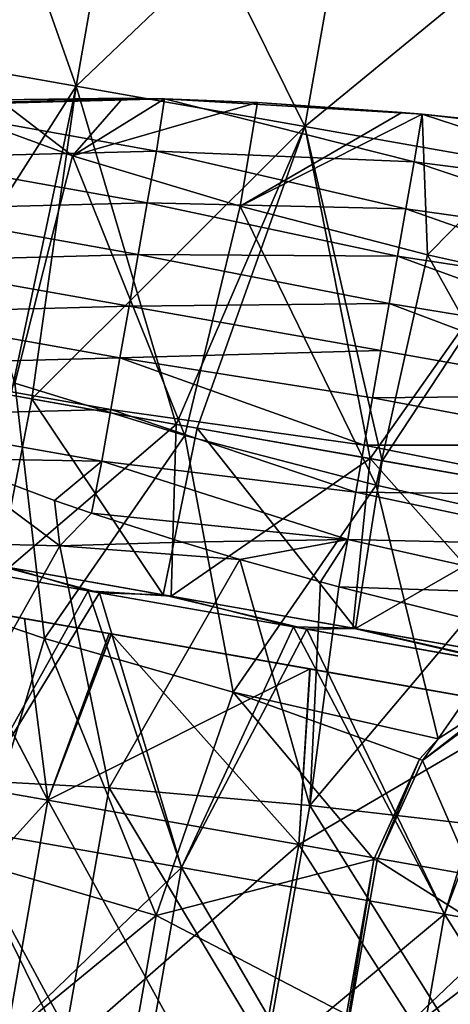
# Model space of a CAD drawing. Extents: x -65 to 803, y -691 to 80.
# Tile 217 of 256: x 654 to 669, y -463 to -429. Entities that reach past the tile are written whole.
import ezdxf

# ---------------------------------------------------------------- set-up
doc = ezdxf.new("R2010")
doc.units = 0
doc.header["$LTSCALE"] = 101.851852
for name, color, linetype in [('1', 7, 'CONTINUOUS'), ('11', 7, 'CONTINUOUS'), ('12', 7, 'CONTINUOUS'), ('13', 7, 'CONTINUOUS'), ('17', 7, 'CONTINUOUS'), ('19', 7, 'CONTINUOUS'), ('2', 7, 'CONTINUOUS'), ('3', 7, 'CONTINUOUS'), ('4', 7, 'CONTINUOUS'), ('48', 7, 'CONTINUOUS'), ('5', 7, 'CONTINUOUS'), ('53', 7, 'CONTINUOUS'), ('54', 7, 'CONTINUOUS'), ('6', 7, 'CONTINUOUS'), ('7', 7, 'CONTINUOUS'), ('8', 7, 'CONTINUOUS')]:
    doc.layers.add(name, color=color, linetype=linetype)

msp = doc.modelspace()

# ---------------------------------------------------------------- linework, layer by layer
at = {"layer": '1', "linetype": 'CONTINUOUS'}
for points in [[(650.173, -447.55, 23.917), (656.13, -448.601, 30.007), (653.388, -447.793, 27.519), (650.173, -447.55, 23.917)], [(653.388, -447.793, 27.519), (656.13, -448.601, 30.007), (659.023, -448.787, 32.142), (653.388, -447.793, 27.519)], [(656.13, -448.601, 30.007), (663.268, -449.859, 34.606), (659.023, -448.787, 32.142), (656.13, -448.601, 30.007)], [(659.023, -448.787, 32.142), (663.268, -449.859, 34.606), (665.338, -449.9, 35.558), (659.023, -448.787, 32.142)], [(663.268, -449.859, 34.606), (671.233, -451.264, 37.484), (665.338, -449.9, 35.558), (663.268, -449.859, 34.606)], [(665.338, -449.9, 35.558), (671.233, -451.264, 37.484), (672.261, -451.121, 37.728), (665.338, -449.9, 35.558)]]:
    msp.add_3dface(points, dxfattribs=at)
at = {"layer": '11', "linetype": 'CONTINUOUS'}
for points in [[(647.944, -454.683, 20.004), (651.175, -449.085, 23.083), (654.736, -455.88, 27.963), (647.944, -454.683, 20.004)], [(651.175, -449.085, 23.083), (656.864, -450.088, 28.871), (654.736, -455.88, 27.963), (651.175, -449.085, 23.083)], [(656.864, -450.088, 28.871), (656.944, -450.102, 28.936), (654.736, -455.88, 27.963), (656.864, -450.088, 28.871)], [(656.944, -450.102, 28.936), (663.848, -451.319, 33.339), (654.736, -455.88, 27.963), (656.944, -450.102, 28.936)], [(654.736, -455.88, 27.963), (663.848, -451.319, 33.339), (663.461, -457.419, 33.656), (654.736, -455.88, 27.963)], [(663.848, -451.319, 33.339), (671.543, -452.676, 36.072), (663.461, -457.419, 33.656), (663.848, -451.319, 33.339)], [(663.461, -457.419, 33.656), (671.543, -452.676, 36.072), (673.412, -459.173, 36.623), (663.461, -457.419, 33.656)], [(647.944, -454.683, 20.004), (654.736, -455.88, 27.963), (646.038, -465.495, 20.004), (647.944, -454.683, 20.004)], [(646.038, -465.495, 20.004), (654.736, -455.88, 27.963), (652.829, -466.693, 27.963), (646.038, -465.495, 20.004)], [(654.736, -455.88, 27.963), (663.461, -457.419, 33.656), (652.829, -466.693, 27.963), (654.736, -455.88, 27.963)], [(652.829, -466.693, 27.963), (663.461, -457.419, 33.656), (661.554, -468.231, 33.656), (652.829, -466.693, 27.963)], [(663.461, -457.419, 33.656), (673.412, -459.173, 36.623), (661.554, -468.231, 33.656), (663.461, -457.419, 33.656)], [(661.554, -468.231, 33.656), (673.412, -459.173, 36.623), (671.505, -469.986, 36.623), (661.554, -468.231, 33.656)]]:
    msp.add_3dface(points, dxfattribs=at)
at = {"layer": '12', "linetype": 'CONTINUOUS'}
for points in [[(647.944, -454.683, -20.004), (654.736, -455.88, -27.963), (651.171, -449.084, -23.077), (647.944, -454.683, -20.004)], [(651.171, -449.084, -23.077), (654.736, -455.88, -27.963), (653.92, -449.569, -26.196), (651.171, -449.084, -23.077)], [(653.92, -449.569, -26.196), (654.736, -455.88, -27.963), (656.933, -450.1, -28.927), (653.92, -449.569, -26.196)], [(654.736, -455.88, -27.963), (663.461, -457.419, -33.656), (656.933, -450.1, -28.927), (654.736, -455.88, -27.963)], [(656.933, -450.1, -28.927), (663.461, -457.419, -33.656), (663.84, -451.318, -33.335), (656.933, -450.1, -28.927)], [(663.84, -451.318, -33.335), (663.461, -457.419, -33.656), (671.542, -452.676, -36.072), (663.84, -451.318, -33.335)], [(663.461, -457.419, -33.656), (673.412, -459.173, -36.623), (671.542, -452.676, -36.072), (663.461, -457.419, -33.656)], [(654.736, -455.88, -27.963), (647.944, -454.683, -20.004), (652.829, -466.693, -27.963), (654.736, -455.88, -27.963)], [(661.554, -468.231, -33.656), (654.736, -455.88, -27.963), (652.829, -466.693, -27.963), (661.554, -468.231, -33.656)], [(663.461, -457.419, -33.656), (654.736, -455.88, -27.963), (661.554, -468.231, -33.656), (663.461, -457.419, -33.656)], [(671.505, -469.986, -36.623), (663.461, -457.419, -33.656), (661.554, -468.231, -33.656), (671.505, -469.986, -36.623)], [(673.412, -459.173, -36.623), (663.461, -457.419, -33.656), (671.505, -469.986, -36.623), (673.412, -459.173, -36.623)]]:
    msp.add_3dface(points, dxfattribs=at)
at = {"layer": '13', "linetype": 'CONTINUOUS'}
for points in [[(643.858, -447.795, 6.924), (643.439, -447.721, -4.098), (653.948, -449.574, -4.074), (643.858, -447.795, 6.924)], [(643.439, -447.721, -4.098), (646.382, -448.24, -15.088), (653.948, -449.574, -4.074), (643.439, -447.721, -4.098)], [(644.131, -447.843, 8.245), (643.858, -447.795, 6.924), (654.173, -449.614, 6.905), (644.131, -447.843, 8.245)], [(643.858, -447.795, 6.924), (653.948, -449.574, -4.074), (654.173, -449.614, 6.905), (643.858, -447.795, 6.924)], [(646.826, -448.318, 16.061), (644.131, -447.843, 8.245), (654.173, -449.614, 6.905), (646.826, -448.318, 16.061)], [(646.382, -448.24, -15.088), (651.171, -449.084, -23.077), (653.92, -449.569, -26.196), (646.382, -448.24, -15.088)], [(646.382, -448.24, -15.088), (653.92, -449.569, -26.196), (655.956, -449.928, -15.053), (646.382, -448.24, -15.088)], [(653.948, -449.574, -4.074), (646.382, -448.24, -15.088), (655.956, -449.928, -15.053), (653.948, -449.574, -4.074)], [(647.804, -448.49, 17.976), (646.826, -448.318, 16.061), (654.173, -449.614, 6.905), (647.804, -448.49, 17.976)], [(651.175, -449.085, 23.083), (647.804, -448.49, 17.976), (658.521, -450.38, 17.884), (651.175, -449.085, 23.083)], [(647.804, -448.49, 17.976), (654.173, -449.614, 6.905), (658.521, -450.38, 17.884), (647.804, -448.49, 17.976)], [(656.864, -450.088, 28.871), (651.175, -449.085, 23.083), (658.521, -450.38, 17.884), (656.864, -450.088, 28.871)], [(653.92, -449.569, -26.196), (656.933, -450.1, -28.927), (663.84, -451.318, -33.335), (653.92, -449.569, -26.196)], [(653.92, -449.569, -26.196), (663.84, -451.318, -33.335), (664.309, -451.401, -26.032), (653.92, -449.569, -26.196)], [(655.956, -449.928, -15.053), (653.92, -449.569, -26.196), (664.309, -451.401, -26.032), (655.956, -449.928, -15.053)], [(653.948, -449.574, -4.074), (664.23, -451.387, -4.074), (654.173, -449.614, 6.905), (653.948, -449.574, -4.074)], [(664.23, -451.387, -4.074), (653.948, -449.574, -4.074), (655.956, -449.928, -15.053), (664.23, -451.387, -4.074)], [(654.173, -449.614, 6.905), (664.23, -451.387, -4.074), (664.365, -451.411, 6.905), (654.173, -449.614, 6.905)], [(654.173, -449.614, 6.905), (664.365, -451.411, 6.905), (658.521, -450.38, 17.884), (654.173, -449.614, 6.905)], [(665.435, -451.599, -15.053), (664.23, -451.387, -4.074), (655.956, -449.928, -15.053), (665.435, -451.599, -15.053)], [(665.435, -451.599, -15.053), (655.956, -449.928, -15.053), (664.309, -451.401, -26.032), (665.435, -451.599, -15.053)], [(656.944, -450.102, 28.936), (656.864, -450.088, 28.871), (665.984, -451.696, 28.863), (656.944, -450.102, 28.936)], [(656.864, -450.088, 28.871), (658.521, -450.38, 17.884), (665.984, -451.696, 28.863), (656.864, -450.088, 28.871)], [(663.848, -451.319, 33.339), (656.944, -450.102, 28.936), (665.984, -451.696, 28.863), (663.848, -451.319, 33.339)], [(658.521, -450.38, 17.884), (664.365, -451.411, 6.905), (669.086, -452.243, 17.884), (658.521, -450.38, 17.884)], [(658.521, -450.38, 17.884), (669.086, -452.243, 17.884), (665.984, -451.696, 28.863), (658.521, -450.38, 17.884)], [(663.84, -451.318, -33.335), (671.542, -452.676, -36.072), (664.309, -451.401, -26.032), (663.84, -451.318, -33.335)], [(671.543, -452.676, 36.072), (663.848, -451.319, 33.339), (665.984, -451.696, 28.863), (671.543, -452.676, 36.072)], [(664.23, -451.387, -4.074), (674.511, -453.2, -4.074), (664.365, -451.411, 6.905), (664.23, -451.387, -4.074)], [(674.511, -453.2, -4.074), (664.23, -451.387, -4.074), (665.435, -451.599, -15.053), (674.511, -453.2, -4.074)], [(671.542, -452.676, -36.072), (674.538, -453.204, -26.032), (664.309, -451.401, -26.032), (671.542, -452.676, -36.072)], [(674.538, -453.204, -26.032), (665.435, -451.599, -15.053), (664.309, -451.401, -26.032), (674.538, -453.204, -26.032)], [(664.365, -451.411, 6.905), (674.511, -453.2, -4.074), (674.557, -453.208, 6.905), (664.365, -451.411, 6.905)], [(664.365, -451.411, 6.905), (674.557, -453.208, 6.905), (669.086, -452.243, 17.884), (664.365, -451.411, 6.905)], [(674.913, -453.27, -15.053), (674.511, -453.2, -4.074), (665.435, -451.599, -15.053), (674.913, -453.27, -15.053)], [(674.913, -453.27, -15.053), (665.435, -451.599, -15.053), (674.538, -453.204, -26.032), (674.913, -453.27, -15.053)], [(671.543, -452.676, 36.072), (665.984, -451.696, 28.863), (675.097, -453.303, 28.863), (671.543, -452.676, 36.072)], [(665.984, -451.696, 28.863), (669.086, -452.243, 17.884), (675.097, -453.303, 28.863), (665.984, -451.696, 28.863)]]:
    msp.add_3dface(points, dxfattribs=at)
at = {"layer": '17', "color": 7, "linetype": 'CONTINUOUS'}
for points in [[(670.805, -452.238, -44.7), (670.428, -460.651, -44.7), (667.756, -454.498, -44.7), (670.805, -452.238, -44.7)], [(667.756, -454.498, -44.7), (670.428, -460.651, -44.7), (666.178, -457.96, -44.7), (667.756, -454.498, -44.7)], [(666.178, -457.96, -44.7), (670.428, -460.651, -44.7), (664.752, -466.052, -44.7), (666.178, -457.96, -44.7)], [(670.428, -460.651, -44.7), (668.918, -469.215, -44.7), (664.752, -466.052, -44.7), (670.428, -460.651, -44.7)]]:
    msp.add_3dface(points, dxfattribs=at)
at = {"layer": '19', "color": 7, "linetype": 'CONTINUOUS'}
for points in [[(655.591, -433.484, -32.199), (650.615, -431.676, -26.929), (653.041, -431.538, -29.551), (655.591, -433.484, -32.199)], [(655.591, -433.484, -32.199), (653.589, -441.388, -31.682), (650.615, -431.676, -26.929), (655.591, -433.484, -32.199)], [(657.334, -431.483, -33.311), (655.591, -433.484, -32.199), (653.041, -431.538, -29.551), (657.334, -431.483, -33.311)], [(658.788, -431.509, -34.38), (655.591, -433.484, -32.199), (657.334, -431.483, -33.311), (658.788, -431.509, -34.38)], [(662.022, -431.632, -36.45), (655.591, -433.484, -32.199), (658.788, -431.509, -34.38), (662.022, -431.632, -36.45)], [(661.418, -435.242, -36.469), (655.591, -433.484, -32.199), (662.022, -431.632, -36.45), (661.418, -435.242, -36.469)], [(667.031, -431.979, -38.936), (661.418, -435.242, -36.469), (662.022, -431.632, -36.45), (667.031, -431.979, -38.936)], [(667.744, -432.042, -39.227), (661.418, -435.242, -36.469), (667.031, -431.979, -38.936), (667.744, -432.042, -39.227)], [(667.929, -436.927, -39.62), (661.418, -435.242, -36.469), (667.744, -432.042, -39.227), (667.929, -436.927, -39.62)], [(672.282, -432.516, -40.739), (667.929, -436.927, -39.62), (667.744, -432.042, -39.227), (672.282, -432.516, -40.739)], [(674.915, -438.485, -41.55), (667.929, -436.927, -39.62), (672.282, -432.516, -40.739), (674.915, -438.485, -41.55)], [(659.497, -443.201, -36.167), (653.589, -441.388, -31.682), (655.591, -433.484, -32.199), (659.497, -443.201, -36.167)], [(661.418, -435.242, -36.469), (659.497, -443.201, -36.167), (655.591, -433.484, -32.199), (661.418, -435.242, -36.469)], [(666.141, -444.935, -39.482), (659.497, -443.201, -36.167), (661.418, -435.242, -36.469), (666.141, -444.935, -39.482)], [(667.929, -436.927, -39.62), (666.141, -444.935, -39.482), (661.418, -435.242, -36.469), (667.929, -436.927, -39.62)], [(673.298, -446.537, -41.515), (666.141, -444.935, -39.482), (667.929, -436.927, -39.62), (673.298, -446.537, -41.515)], [(674.915, -438.485, -41.55), (673.298, -446.537, -41.515), (667.929, -436.927, -39.62), (674.915, -438.485, -41.55)], [(654.618, -450.261, -33.759), (648.977, -448.345, -28.404), (653.589, -441.388, -31.682), (654.618, -450.261, -33.759)], [(659.497, -443.201, -36.167), (654.618, -450.261, -33.759), (653.589, -441.388, -31.682), (659.497, -443.201, -36.167)], [(661.173, -452.128, -37.908), (654.618, -450.261, -33.759), (659.497, -443.201, -36.167), (661.173, -452.128, -37.908)], [(666.141, -444.935, -39.482), (661.173, -452.128, -37.908), (659.497, -443.201, -36.167), (666.141, -444.935, -39.482)], [(655.144, -447.035, 33.727), (651.088, -444.001, 29.791), (649.604, -446.903, 28.802), (655.144, -447.035, 33.727)], [(654.969, -445.461, 33.385), (651.088, -444.001, 29.791), (655.144, -447.035, 33.727), (654.969, -445.461, 33.385)], [(668.301, -453.746, -40.675), (661.173, -452.128, -37.908), (666.141, -444.935, -39.482), (668.301, -453.746, -40.675)], [(673.298, -446.537, -41.515), (668.301, -453.746, -40.675), (666.141, -444.935, -39.482), (673.298, -446.537, -41.515)], [(656.248, -445.901, 34.378), (654.969, -445.461, 33.385), (655.144, -447.035, 33.727), (656.248, -445.901, 34.378)], [(659.403, -446.914, 36.493), (656.248, -445.901, 34.378), (655.144, -447.035, 33.727), (659.403, -446.914, 36.493)], [(668.301, -453.746, -40.675), (673.298, -446.537, -41.515), (670.754, -452.16, -41.207), (668.301, -453.746, -40.675)], [(655.144, -447.035, 33.727), (649.604, -446.903, 28.802), (650.616, -455.113, 31.194), (655.144, -447.035, 33.727)], [(656.863, -455.448, 35.882), (655.144, -447.035, 33.727), (650.616, -455.113, 31.194), (656.863, -455.448, 35.882)], [(661.401, -447.51, 37.62), (659.403, -446.914, 36.493), (655.144, -447.035, 33.727), (661.401, -447.51, 37.62)], [(661.401, -447.51, 37.62), (655.144, -447.035, 33.727), (656.863, -455.448, 35.882), (661.401, -447.51, 37.62)], [(663.833, -456.062, 39.352), (661.401, -447.51, 37.62), (656.863, -455.448, 35.882), (663.833, -456.062, 39.352)], [(661.401, -447.51, 37.62), (663.833, -456.062, 39.352), (664.21, -448.294, 38.96), (661.401, -447.51, 37.62)], [(648.977, -448.345, -28.404), (654.618, -450.261, -33.759), (652.27, -458.053, -33.018), (648.977, -448.345, -28.404)], [(664.21, -448.294, 38.96), (663.833, -456.062, 39.352), (664.85, -448.465, 39.228), (664.21, -448.294, 38.96)], [(664.85, -448.465, 39.228), (663.833, -456.062, 39.352), (669.308, -449.579, 40.748), (664.85, -448.465, 39.228)], [(663.833, -456.062, 39.352), (671.285, -456.92, 41.482), (669.308, -449.579, 40.748), (663.833, -456.062, 39.352)], [(652.27, -458.053, -33.018), (654.618, -450.261, -33.759), (658.494, -459.883, -37.248), (652.27, -458.053, -33.018)], [(654.618, -450.261, -33.759), (661.173, -452.128, -37.908), (658.494, -459.883, -37.248), (654.618, -450.261, -33.759)], [(661.173, -452.128, -37.908), (666.063, -457.94, -40.238), (658.494, -459.883, -37.248), (661.173, -452.128, -37.908)], [(667.651, -454.454, -40.529), (666.063, -457.94, -40.238), (661.173, -452.128, -37.908), (667.651, -454.454, -40.529)], [(668.301, -453.746, -40.675), (667.651, -454.454, -40.529), (661.173, -452.128, -37.908), (668.301, -453.746, -40.675)], [(655.374, -463.883, 35.882), (650.616, -455.113, 31.194), (649.125, -463.56, 31.194), (655.374, -463.883, 35.882)], [(656.863, -455.448, 35.882), (650.616, -455.113, 31.194), (655.374, -463.883, 35.882), (656.863, -455.448, 35.882)], [(662.338, -464.535, 39.352), (656.863, -455.448, 35.882), (655.374, -463.883, 35.882), (662.338, -464.535, 39.352)], [(663.833, -456.062, 39.352), (656.863, -455.448, 35.882), (662.338, -464.535, 39.352), (663.833, -456.062, 39.352)], [(669.766, -465.528, 41.482), (663.833, -456.062, 39.352), (662.338, -464.535, 39.352), (669.766, -465.528, 41.482)], [(671.285, -456.92, 41.482), (663.833, -456.062, 39.352), (669.766, -465.528, 41.482), (671.285, -456.92, 41.482)], [(652.27, -458.053, -33.018), (658.494, -459.883, -37.248), (650.844, -466.157, -33.019), (652.27, -458.053, -33.018)], [(658.494, -459.883, -37.248), (666.063, -457.94, -40.238), (665.114, -463.323, -40.238), (658.494, -459.883, -37.248)], [(650.844, -466.157, -33.019), (658.494, -459.883, -37.248), (657.067, -467.986, -37.249), (650.844, -466.157, -33.019)], [(658.494, -459.883, -37.248), (665.114, -463.323, -40.238), (657.067, -467.986, -37.249), (658.494, -459.883, -37.248)]]:
    msp.add_3dface(points, dxfattribs=at)
at = {"layer": '2', "linetype": 'CONTINUOUS'}
for points in [[(656.13, -448.601, 30.007), (650.173, -447.55, 23.917), (651.527, -456.838, 27.224), (656.13, -448.601, 30.007)], [(659.38, -458.222, 33.342), (656.13, -448.601, 30.007), (651.527, -456.838, 27.224), (659.38, -458.222, 33.342)], [(663.268, -449.859, 34.606), (656.13, -448.601, 30.007), (659.38, -458.222, 33.342), (663.268, -449.859, 34.606)], [(668.524, -459.835, 37.188), (663.268, -449.859, 34.606), (659.38, -458.222, 33.342), (668.524, -459.835, 37.188)], [(671.233, -451.264, 37.484), (663.268, -449.859, 34.606), (668.524, -459.835, 37.188), (671.233, -451.264, 37.484)], [(678.337, -461.565, 38.5), (671.233, -451.264, 37.484), (668.524, -459.835, 37.188), (678.337, -461.565, 38.5)], [(651.527, -456.838, 27.224), (649.621, -467.65, 27.224), (657.473, -469.034, 33.342), (651.527, -456.838, 27.224)], [(659.38, -458.222, 33.342), (651.527, -456.838, 27.224), (657.473, -469.034, 33.342), (659.38, -458.222, 33.342)], [(659.38, -458.222, 33.342), (657.473, -469.034, 33.342), (666.617, -470.647, 37.188), (659.38, -458.222, 33.342)], [(668.524, -459.835, 37.188), (659.38, -458.222, 33.342), (666.617, -470.647, 37.188), (668.524, -459.835, 37.188)], [(668.524, -459.835, 37.188), (666.617, -470.647, 37.188), (676.431, -472.377, 38.5), (668.524, -459.835, 37.188)], [(678.337, -461.565, 38.5), (668.524, -459.835, 37.188), (676.431, -472.377, 38.5), (678.337, -461.565, 38.5)]]:
    msp.add_3dface(points, dxfattribs=at)
at = {"layer": '3', "linetype": 'CONTINUOUS'}
for points in [[(656.533, -448.672, -30.332), (651.527, -456.838, -27.224), (650.495, -447.607, -24.324), (656.533, -448.672, -30.332)], [(659.38, -458.222, -33.342), (651.527, -456.838, -27.224), (656.533, -448.672, -30.332), (659.38, -458.222, -33.342)], [(663.733, -449.941, -34.832), (659.38, -458.222, -33.342), (656.533, -448.672, -30.332), (663.733, -449.941, -34.832)], [(668.524, -459.835, -37.188), (659.38, -458.222, -33.342), (663.733, -449.941, -34.832), (668.524, -459.835, -37.188)], [(671.735, -451.352, -37.6), (668.524, -459.835, -37.188), (663.733, -449.941, -34.832), (671.735, -451.352, -37.6)], [(678.337, -461.565, -38.5), (668.524, -459.835, -37.188), (671.735, -451.352, -37.6), (678.337, -461.565, -38.5)], [(651.527, -456.838, -27.224), (659.38, -458.222, -33.342), (649.621, -467.65, -27.224), (651.527, -456.838, -27.224)], [(659.38, -458.222, -33.342), (657.473, -469.034, -33.342), (649.621, -467.65, -27.224), (659.38, -458.222, -33.342)], [(659.38, -458.222, -33.342), (668.524, -459.835, -37.188), (657.473, -469.034, -33.342), (659.38, -458.222, -33.342)], [(668.524, -459.835, -37.188), (666.617, -470.647, -37.188), (657.473, -469.034, -33.342), (668.524, -459.835, -37.188)], [(668.524, -459.835, -37.188), (678.337, -461.565, -38.5), (666.617, -470.647, -37.188), (668.524, -459.835, -37.188)], [(678.337, -461.565, -38.5), (676.431, -472.377, -38.5), (666.617, -470.647, -37.188), (678.337, -461.565, -38.5)]]:
    msp.add_3dface(points, dxfattribs=at)
at = {"layer": '4', "linetype": 'CONTINUOUS'}
for points in [[(656.533, -448.672, -30.332), (650.495, -447.607, -24.324), (653.04, -447.732, -27.168), (656.533, -448.672, -30.332)], [(658.746, -448.738, -31.954), (656.533, -448.672, -30.332), (653.04, -447.732, -27.168), (658.746, -448.738, -31.954)], [(663.733, -449.941, -34.832), (656.533, -448.672, -30.332), (658.746, -448.738, -31.954), (663.733, -449.941, -34.832)], [(665.422, -449.915, -35.593), (663.733, -449.941, -34.832), (658.746, -448.738, -31.954), (665.422, -449.915, -35.593)], [(671.735, -451.352, -37.6), (663.733, -449.941, -34.832), (665.422, -449.915, -35.593), (671.735, -451.352, -37.6)], [(672.796, -451.215, -37.837), (671.735, -451.352, -37.6), (665.422, -449.915, -35.593), (672.796, -451.215, -37.837)]]:
    msp.add_3dface(points, dxfattribs=at)
at = {"layer": '48', "color": 7, "linetype": 'CONTINUOUS'}
for points in [[(658.507, -433.326, -25.73), (649.724, -431.751, -25.851), (649.439, -433.56, -17.238), (658.507, -433.326, -25.73)], [(650.615, -431.676, -26.929), (649.724, -431.751, -25.851), (658.788, -431.509, -34.38), (650.615, -431.676, -26.929)], [(658.788, -431.509, -34.38), (649.724, -431.751, -25.851), (658.507, -433.326, -25.73), (658.788, -431.509, -34.38)], [(650.615, -431.676, -26.929), (658.788, -431.509, -34.38), (653.041, -431.538, -29.551), (650.615, -431.676, -26.929)], [(658.788, -431.509, -34.38), (657.334, -431.483, -33.311), (653.041, -431.538, -29.551), (658.788, -431.509, -34.38)], [(667.468, -433.694, -31.348), (658.788, -431.509, -34.38), (658.507, -433.326, -25.73), (667.468, -433.694, -31.348)], [(667.744, -432.042, -39.227), (662.022, -431.632, -36.45), (658.788, -431.509, -34.38), (667.744, -432.042, -39.227)], [(667.744, -432.042, -39.227), (658.788, -431.509, -34.38), (667.468, -433.694, -31.348), (667.744, -432.042, -39.227)], [(667.744, -432.042, -39.227), (667.031, -431.979, -38.936), (662.022, -431.632, -36.45), (667.744, -432.042, -39.227)], [(676.294, -434.831, -33.289), (667.744, -432.042, -39.227), (667.468, -433.694, -31.348), (676.294, -434.831, -33.289)], [(676.592, -433.075, -41.67), (672.282, -432.516, -40.739), (667.744, -432.042, -39.227), (676.592, -433.075, -41.67)], [(676.592, -433.075, -41.67), (667.744, -432.042, -39.227), (676.294, -434.831, -33.289), (676.592, -433.075, -41.67)], [(658.19, -435.121, -17.153), (658.507, -433.326, -25.73), (649.439, -433.56, -17.238), (658.19, -435.121, -17.153)], [(658.19, -435.121, -17.153), (667.179, -435.334, -23.511), (658.507, -433.326, -25.73), (658.19, -435.121, -17.153)], [(667.179, -435.334, -23.511), (667.468, -433.694, -31.348), (658.507, -433.326, -25.73), (667.179, -435.334, -23.511)], [(649.122, -435.357, -8.652), (658.19, -435.121, -17.153), (649.439, -433.56, -17.238), (649.122, -435.357, -8.652)], [(667.179, -435.334, -23.511), (675.986, -436.573, -24.966), (667.468, -433.694, -31.348), (667.179, -435.334, -23.511)], [(675.986, -436.573, -24.966), (676.294, -434.831, -33.289), (667.468, -433.694, -31.348), (675.986, -436.573, -24.966)], [(657.873, -436.917, -8.576), (658.19, -435.121, -17.153), (649.122, -435.357, -8.652), (657.873, -436.917, -8.576)], [(657.873, -436.917, -8.576), (666.889, -436.975, -15.673), (658.19, -435.121, -17.153), (657.873, -436.917, -8.576)], [(666.889, -436.975, -15.673), (667.179, -435.334, -23.511), (658.19, -435.121, -17.153), (666.889, -436.975, -15.673)], [(648.805, -437.155, -0.067), (657.873, -436.917, -8.576), (649.122, -435.357, -8.652), (648.805, -437.155, -0.067)], [(666.889, -436.975, -15.673), (675.679, -438.315, -16.644), (667.179, -435.334, -23.511), (666.889, -436.975, -15.673)], [(675.679, -438.315, -16.644), (675.986, -436.573, -24.966), (667.179, -435.334, -23.511), (675.679, -438.315, -16.644)], [(648.488, -438.952, 8.519), (657.557, -438.712, 0.002), (648.805, -437.155, -0.067), (648.488, -438.952, 8.519)], [(657.557, -438.712, 0.002), (657.873, -436.917, -8.576), (648.805, -437.155, -0.067), (657.557, -438.712, 0.002)], [(657.557, -438.712, 0.002), (666.6, -438.615, -7.836), (657.873, -436.917, -8.576), (657.557, -438.712, 0.002)], [(666.6, -438.615, -7.836), (666.889, -436.975, -15.673), (657.873, -436.917, -8.576), (666.6, -438.615, -7.836)], [(666.6, -438.615, -7.836), (675.372, -440.057, -8.322), (666.889, -436.975, -15.673), (666.6, -438.615, -7.836)], [(675.372, -440.057, -8.322), (675.679, -438.315, -16.644), (666.889, -436.975, -15.673), (675.372, -440.057, -8.322)], [(657.24, -440.508, 8.579), (657.557, -438.712, 0.002), (648.488, -438.952, 8.519), (657.24, -440.508, 8.579)], [(657.24, -440.508, 8.579), (666.311, -440.256, 0.002), (657.557, -438.712, 0.002), (657.24, -440.508, 8.579)], [(666.311, -440.256, 0.002), (666.6, -438.615, -7.836), (657.557, -438.712, 0.002), (666.311, -440.256, 0.002)], [(666.311, -440.256, 0.002), (675.065, -441.799, 0), (666.6, -438.615, -7.836), (666.311, -440.256, 0.002)], [(675.065, -441.799, 0), (675.372, -440.057, -8.322), (666.6, -438.615, -7.836), (675.065, -441.799, 0)], [(648.171, -440.749, 17.104), (657.24, -440.508, 8.579), (648.488, -438.952, 8.519), (648.171, -440.749, 17.104)], [(666.022, -441.897, 7.839), (666.311, -440.256, 0.002), (657.24, -440.508, 8.579), (666.022, -441.897, 7.839)], [(666.022, -441.897, 7.839), (675.065, -441.799, 0), (666.311, -440.256, 0.002), (666.022, -441.897, 7.839)], [(656.924, -442.303, 17.157), (657.24, -440.508, 8.579), (648.171, -440.749, 17.104), (656.924, -442.303, 17.157)], [(656.924, -442.303, 17.157), (665.732, -443.537, 15.677), (657.24, -440.508, 8.579), (656.924, -442.303, 17.157)], [(665.732, -443.537, 15.677), (666.022, -441.897, 7.839), (657.24, -440.508, 8.579), (665.732, -443.537, 15.677)], [(647.742, -442.539, 25.75), (656.924, -442.303, 17.157), (648.171, -440.749, 17.104), (647.742, -442.539, 25.75)], [(665.732, -443.537, 15.677), (674.758, -443.541, 8.322), (666.022, -441.897, 7.839), (665.732, -443.537, 15.677)], [(674.758, -443.541, 8.322), (675.065, -441.799, 0), (666.022, -441.897, 7.839), (674.758, -443.541, 8.322)], [(647.742, -442.539, 25.75), (656.607, -444.099, 25.734), (656.924, -442.303, 17.157), (647.742, -442.539, 25.75)], [(656.607, -444.099, 25.734), (665.443, -445.178, 23.514), (656.924, -442.303, 17.157), (656.607, -444.099, 25.734)], [(665.443, -445.178, 23.514), (665.732, -443.537, 15.677), (656.924, -442.303, 17.157), (665.443, -445.178, 23.514)], [(647.742, -442.539, 25.75), (651.088, -444.001, 29.791), (656.607, -444.099, 25.734), (647.742, -442.539, 25.75)], [(665.443, -445.178, 23.514), (674.451, -445.283, 16.645), (665.732, -443.537, 15.677), (665.443, -445.178, 23.514)], [(674.451, -445.283, 16.645), (674.758, -443.541, 8.322), (665.732, -443.537, 15.677), (674.451, -445.283, 16.645)], [(651.088, -444.001, 29.791), (654.969, -445.461, 33.385), (656.607, -444.099, 25.734), (651.088, -444.001, 29.791)], [(654.969, -445.461, 33.385), (656.248, -445.901, 34.378), (656.607, -444.099, 25.734), (654.969, -445.461, 33.385)], [(656.248, -445.901, 34.378), (665.154, -446.818, 31.352), (656.607, -444.099, 25.734), (656.248, -445.901, 34.378)], [(665.154, -446.818, 31.352), (665.443, -445.178, 23.514), (656.607, -444.099, 25.734), (665.154, -446.818, 31.352)], [(665.154, -446.818, 31.352), (674.143, -447.025, 24.967), (665.443, -445.178, 23.514), (665.154, -446.818, 31.352)], [(674.143, -447.025, 24.967), (674.451, -445.283, 16.645), (665.443, -445.178, 23.514), (674.143, -447.025, 24.967)], [(656.248, -445.901, 34.378), (659.403, -446.914, 36.493), (665.154, -446.818, 31.352), (656.248, -445.901, 34.378)], [(659.403, -446.914, 36.493), (661.401, -447.51, 37.62), (665.154, -446.818, 31.352), (659.403, -446.914, 36.493)], [(661.401, -447.51, 37.62), (664.21, -448.294, 38.96), (665.154, -446.818, 31.352), (661.401, -447.51, 37.62)], [(664.21, -448.294, 38.96), (664.85, -448.465, 39.228), (665.154, -446.818, 31.352), (664.21, -448.294, 38.96)], [(664.85, -448.465, 39.228), (673.836, -448.768, 33.289), (665.154, -446.818, 31.352), (664.85, -448.465, 39.228)], [(673.836, -448.768, 33.289), (674.143, -447.025, 24.967), (665.154, -446.818, 31.352), (673.836, -448.768, 33.289)], [(664.85, -448.465, 39.228), (669.308, -449.579, 40.748), (673.836, -448.768, 33.289), (664.85, -448.465, 39.228)]]:
    msp.add_3dface(points, dxfattribs=at)
at = {"layer": '5', "linetype": 'CONTINUOUS'}
for points in [[(654.18, -441.936, -27.951), (653.04, -447.732, -27.168), (649.334, -441.081, -22.122), (654.18, -441.936, -27.951)], [(658.746, -448.738, -31.954), (653.04, -447.732, -27.168), (654.18, -441.936, -27.951), (658.746, -448.738, -31.954)], [(659.922, -442.948, -32.625), (658.746, -448.738, -31.954), (654.18, -441.936, -27.951), (659.922, -442.948, -32.625)], [(665.422, -449.915, -35.593), (658.746, -448.738, -31.954), (659.922, -442.948, -32.625), (665.422, -449.915, -35.593)], [(666.353, -444.082, -36.067), (665.422, -449.915, -35.593), (659.922, -442.948, -32.625), (666.353, -444.082, -36.067)], [(673.408, -445.326, -38.238), (665.422, -449.915, -35.593), (666.353, -444.082, -36.067), (673.408, -445.326, -38.238)], [(672.796, -451.215, -37.837), (665.422, -449.915, -35.593), (673.408, -445.326, -38.238), (672.796, -451.215, -37.837)]]:
    msp.add_3dface(points, dxfattribs=at)
at = {"layer": '53', "color": 7, "linetype": 'CONTINUOUS'}
for points in [[(670.805, -452.238, -44.7), (667.756, -454.498, -44.7), (670.754, -452.16, -41.207), (670.805, -452.238, -44.7)], [(667.756, -454.498, -44.7), (668.301, -453.746, -40.675), (670.754, -452.16, -41.207), (667.756, -454.498, -44.7)], [(667.756, -454.498, -44.7), (667.651, -454.454, -40.529), (668.301, -453.746, -40.675), (667.756, -454.498, -44.7)], [(666.178, -457.96, -44.7), (666.063, -457.94, -40.238), (667.651, -454.454, -40.529), (666.178, -457.96, -44.7)], [(667.756, -454.498, -44.7), (666.178, -457.96, -44.7), (667.651, -454.454, -40.529), (667.756, -454.498, -44.7)]]:
    msp.add_3dface(points, dxfattribs=at)
at = {"layer": '54', "color": 7, "linetype": 'CONTINUOUS'}
for points in [[(666.178, -457.96, -44.7), (664.752, -466.052, -44.7), (666.063, -457.94, -40.238), (666.178, -457.96, -44.7)], [(666.063, -457.94, -40.238), (664.752, -466.052, -44.7), (665.114, -463.323, -40.238), (666.063, -457.94, -40.238)]]:
    msp.add_3dface(points, dxfattribs=at)
at = {"layer": '6', "linetype": 'CONTINUOUS'}
for points in [[(653.441, -441.806, 27.2), (653.388, -447.793, 27.519), (659.188, -442.819, 32.125), (653.441, -441.806, 27.2)], [(653.388, -447.793, 27.519), (659.023, -448.787, 32.142), (659.188, -442.819, 32.125), (653.388, -447.793, 27.519)], [(659.188, -442.819, 32.125), (659.023, -448.787, 32.142), (665.93, -444.008, 35.887), (659.188, -442.819, 32.125)], [(659.023, -448.787, 32.142), (665.338, -449.9, 35.558), (665.93, -444.008, 35.887), (659.023, -448.787, 32.142)], [(665.338, -449.9, 35.558), (672.261, -451.121, 37.728), (665.93, -444.008, 35.887), (665.338, -449.9, 35.558)], [(665.93, -444.008, 35.887), (672.261, -451.121, 37.728), (673.414, -445.327, 38.239), (665.93, -444.008, 35.887)]]:
    msp.add_3dface(points, dxfattribs=at)
at = {"layer": '7', "linetype": 'CONTINUOUS'}
for points in [[(649.608, -429.992, 19.5), (655.712, -431.069, 27.577), (651.515, -419.18, 19.5), (649.608, -429.992, 19.5)], [(651.515, -419.18, 19.5), (655.712, -431.069, 27.577), (657.618, -420.256, 27.577), (651.515, -419.18, 19.5)], [(655.712, -431.069, 27.577), (663.666, -432.471, 33.775), (657.618, -420.256, 27.577), (655.712, -431.069, 27.577)], [(657.618, -420.256, 27.577), (663.666, -432.471, 33.775), (665.573, -421.659, 33.775), (657.618, -420.256, 27.577)], [(663.666, -432.471, 33.775), (672.929, -434.105, 37.671), (665.573, -421.659, 33.775), (663.666, -432.471, 33.775)], [(665.573, -421.659, 33.775), (672.929, -434.105, 37.671), (674.836, -423.292, 37.671), (665.573, -421.659, 33.775)], [(649.608, -429.992, 19.5), (653.441, -441.806, 27.2), (655.712, -431.069, 27.577), (649.608, -429.992, 19.5)], [(653.441, -441.806, 27.2), (659.188, -442.819, 32.125), (655.712, -431.069, 27.577), (653.441, -441.806, 27.2)], [(655.712, -431.069, 27.577), (659.188, -442.819, 32.125), (663.666, -432.471, 33.775), (655.712, -431.069, 27.577)], [(659.188, -442.819, 32.125), (665.93, -444.008, 35.887), (663.666, -432.471, 33.775), (659.188, -442.819, 32.125)], [(663.666, -432.471, 33.775), (665.93, -444.008, 35.887), (672.929, -434.105, 37.671), (663.666, -432.471, 33.775)], [(665.93, -444.008, 35.887), (673.414, -445.327, 38.239), (672.929, -434.105, 37.671), (665.93, -444.008, 35.887)]]:
    msp.add_3dface(points, dxfattribs=at)
at = {"layer": '8', "linetype": 'CONTINUOUS'}
for points in [[(657.618, -420.256, -27.577), (649.608, -429.992, -19.5), (651.515, -419.18, -19.5), (657.618, -420.256, -27.577)], [(655.712, -431.069, -27.577), (649.608, -429.992, -19.5), (657.618, -420.256, -27.577), (655.712, -431.069, -27.577)], [(665.573, -421.659, -33.775), (655.712, -431.069, -27.577), (657.618, -420.256, -27.577), (665.573, -421.659, -33.775)], [(663.666, -432.471, -33.775), (655.712, -431.069, -27.577), (665.573, -421.659, -33.775), (663.666, -432.471, -33.775)], [(674.836, -423.292, -37.671), (663.666, -432.471, -33.775), (665.573, -421.659, -33.775), (674.836, -423.292, -37.671)], [(672.929, -434.105, -37.671), (663.666, -432.471, -33.775), (674.836, -423.292, -37.671), (672.929, -434.105, -37.671)], [(655.712, -431.069, -27.577), (649.334, -441.081, -22.122), (649.608, -429.992, -19.5), (655.712, -431.069, -27.577)], [(654.18, -441.936, -27.951), (649.334, -441.081, -22.122), (655.712, -431.069, -27.577), (654.18, -441.936, -27.951)], [(663.666, -432.471, -33.775), (654.18, -441.936, -27.951), (655.712, -431.069, -27.577), (663.666, -432.471, -33.775)], [(659.922, -442.948, -32.625), (654.18, -441.936, -27.951), (663.666, -432.471, -33.775), (659.922, -442.948, -32.625)], [(666.353, -444.082, -36.067), (659.922, -442.948, -32.625), (663.666, -432.471, -33.775), (666.353, -444.082, -36.067)], [(672.929, -434.105, -37.671), (666.353, -444.082, -36.067), (663.666, -432.471, -33.775), (672.929, -434.105, -37.671)], [(673.408, -445.326, -38.238), (666.353, -444.082, -36.067), (672.929, -434.105, -37.671), (673.408, -445.326, -38.238)]]:
    msp.add_3dface(points, dxfattribs=at)

doc.saveas('drawing.dxf')
